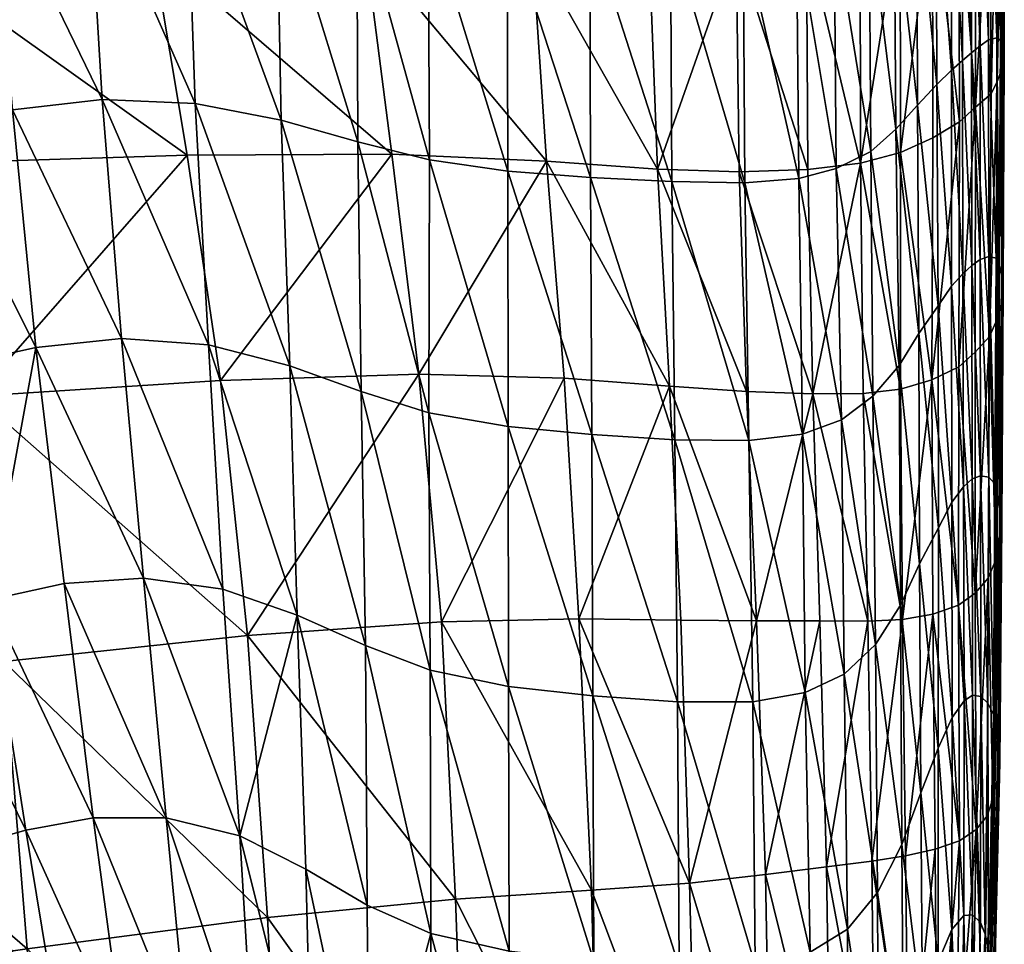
# Model space of a CAD drawing. Header units: inches. Extents: x -89.2 to 0, y -58 to 0.
# Tile 51 of 147: x -2.8 to -0.1, y -52.7 to -50.2. Entities that reach past the tile are written whole.
import ezdxf

# ---------------------------------------------------------------- set-up
doc = ezdxf.new("R2010")
doc.units = ezdxf.units.IN
doc.header["$MEASUREMENT"] = 0
doc.layers.add('AFUCH-3-STUP', color=5, linetype='Continuous')

msp = doc.modelspace()

# ---------------------------------------------------------------- meshes
at = {"layer": 'AFUCH-3-STUP'}
mesh = msp.add_polyface(dxfattribs=at)
corners = [(-2.5044, -49.4787, 13.912), (-3.1687, -49.5258, 13.6474), (-3.1997, -48.9565, 13.6169), (-2.5302, -48.8782, 13.8914), (-1.9113, -49.4422, 14.2025), (-1.9238, -48.8157, 14.1896), (-2.4357, -50.0378, 13.9571), (-1.8632, -50.0271, 14.2362), (-2.2522, -51.2037, 14.0711), (-2.3421, -50.5958, 14.0114), (-1.7909, -50.593, 14.2882), (-3.0941, -50.0603, 13.6942), (-3.0007, -50.6167, 13.7522), (-1.8853, -49.8986, 31.9551), (-1.8826, -50.5606, 31.9035), (-1.6892, -50.6091, 32.1418), (-1.6928, -49.9403, 32.2103), (-1.8885, -49.2469, 31.9869), (-1.6962, -49.2836, 32.251), (-1.8959, -48.6078, 32.0104), (-1.8736, -51.2335, 31.83), (-2.0885, -50.5021, 31.4932), (-2.1015, -49.8468, 31.5264), (-2.1141, -49.1988, 31.5489), (-2.0658, -51.1642, 31.442), (-2.3206, -50.4564, 30.8934), (-2.3432, -49.8065, 30.9069), (-2.3657, -49.1594, 30.9178), (-2.2849, -51.1081, 30.8725), (-2.5719, -50.4461, 30.1538), (-2.6101, -49.7993, 30.1463), (-2.6414, -49.151, 30.1451), (-2.5198, -51.0906, 30.1684), (-2.8138, -50.4738, 29.3552), (-2.8718, -49.8282, 29.3269), (-2.9164, -49.1791, 29.3121), (-2.7506, -51.1149, 29.4016), (-3.046, -50.5222, 28.5616), (-3.1126, -49.8766, 28.5127)]
mesh.append_faces([[corners[k] for k in face] for face in [(0, 1, 2), (2, 3, 0), (4, 0, 3), (6, 0, 4), (8, 9, 10), (6, 11, 1), (1, 0, 6), (9, 12, 11), (11, 6, 9), (10, 9, 6), (22, 21, 14), (23, 22, 13), (24, 21, 25), (26, 25, 21), (21, 22, 26), (27, 26, 22), (22, 23, 27), (28, 25, 29), (30, 29, 25), (25, 26, 30), (31, 30, 26), (26, 27, 31), (32, 29, 33), (34, 33, 29), (29, 30, 34), (35, 34, 30), (30, 31, 35), (36, 33, 37), (33, 34, 38)]], dxfattribs={"vtx0": -1, "vtx1": -1, "vtx2": -1})
mesh.append_faces([[corners[k] for k in face] for face in [(3, 5, 4), (6, 7, 10)]], dxfattribs={"vtx0": -1, "vtx2": -1})
mesh.append_faces([[corners[k] for k in face] for face in [(4, 7, 6), (13, 14, 15), (15, 16, 13), (17, 13, 16), (16, 18, 17), (19, 17, 18), (20, 14, 21), (14, 13, 22), (13, 17, 23)]], dxfattribs={"vtx1": -1, "vtx2": -1})
mesh = msp.add_polyface(dxfattribs=at)
corners = [(-0.2602, -50.5066, 19.1296), (-0.3317, -50.5494, 18.3152), (-0.3329, -49.8906, 18.3194), (-0.4187, -50.5889, 17.4799), (-0.4196, -49.9356, 17.4807), (-1.412, -50.0364, 14.5316), (-1.8632, -50.0271, 14.2362), (-1.9113, -49.4422, 14.2025), (-1.0966, -50.042, 14.8832), (-1.4393, -49.4265, 14.5084), (-0.6683, -50.6348, 15.9408), (-0.8542, -50.641, 15.3656), (-0.862, -50.031, 15.3308), (-0.6722, -50.0076, 15.9173), (-1.0739, -50.6338, 14.9257), (-0.5263, -50.6178, 16.6652), (-0.5278, -49.9758, 16.6555), (-1.3738, -50.6126, 14.5849), (-1.7909, -50.593, 14.2882), (-0.3225, -49.8096, 29.389), (-0.3205, -50.4052, 29.3571), (-0.2815, -50.3667, 28.5547), (-0.2819, -49.7807, 28.577), (-0.3172, -51.0021, 29.302), (-0.3731, -50.4616, 30.1411), (-0.3748, -49.8532, 30.1846), (-0.4356, -49.9003, 30.9023), (-0.4311, -50.5257, 30.8452), (-0.503, -49.9419, 31.4786), (-0.4989, -50.5861, 31.4084), (-0.5974, -49.9724, 31.8832), (-0.5923, -50.6321, 31.8078), (-0.6996, -49.989, 32.1383), (-0.6933, -50.6592, 32.0634), (-0.8431, -49.9942, 32.2848), (-0.8389, -50.6704, 32.2122), (-1.0391, -49.9893, 32.3349), (-1.0351, -50.6675, 32.2638), (-1.2566, -49.9787, 32.3379), (-1.2545, -50.6564, 32.2721), (-1.4796, -49.9646, 32.3171), (-1.4779, -50.6396, 32.2501), (-1.6928, -49.9403, 32.2103), (-1.6892, -50.6091, 32.1418)]
mesh.append_faces([[corners[k] for k in face] for face in [(0, 1, 2), (3, 4, 2), (2, 1, 3), (10, 11, 12), (12, 13, 10), (12, 11, 14), (15, 10, 13), (13, 16, 15), (4, 3, 15), (15, 16, 4), (19, 20, 21), (21, 22, 19), (23, 20, 24), (25, 24, 20), (20, 19, 25), (26, 27, 24), (24, 25, 26), (28, 29, 27), (27, 26, 28), (29, 28, 30), (38, 39, 37), (39, 38, 40)]], dxfattribs={"vtx0": -1, "vtx1": -1, "vtx2": -1})
mesh.append_faces([[corners[k] for k in face] for face in [(5, 6, 7), (8, 5, 9), (17, 18, 6), (6, 5, 17), (14, 17, 5), (5, 8, 14)]], dxfattribs={"vtx0": -1, "vtx2": -1})
mesh.append_faces([[corners[k] for k in face] for face in [(14, 8, 12), (30, 31, 29), (32, 33, 31), (31, 30, 32), (34, 35, 33), (33, 32, 34), (36, 37, 35), (35, 34, 36), (37, 36, 38), (40, 41, 39), (42, 43, 41), (41, 40, 42)]], dxfattribs={"vtx1": -1, "vtx2": -1})
mesh = msp.add_polyface(dxfattribs=at)
corners = [(-0.3329, -49.8906, 18.3194), (-0.2612, -49.8493, 19.128), (-0.2602, -50.5066, 19.1296), (-0.2164, -50.4665, 19.9179), (-0.2179, -49.814, 19.9106), (-0.1742, -50.4311, 20.6837), (-0.1786, -51.0851, 20.6882), (-0.1778, -49.7912, 20.6739), (-0.1585, -50.3971, 21.4337), (-0.1595, -49.7756, 21.4243), (-0.1583, -51.0381, 21.4373), (-0.1455, -50.3638, 22.1643), (-0.1451, -49.7563, 22.1575), (-0.146, -50.992, 22.1665), (-0.1394, -50.3316, 22.8681), (-0.1389, -49.7311, 22.8645), (-0.1421, -50.9523, 22.8674), (-0.143, -50.3051, 23.5423), (-0.142, -49.7095, 23.5407), (-0.1468, -50.9194, 23.5402), (-0.1495, -50.2873, 24.2003), (-0.1531, -50.8927, 24.1971), (-0.1591, -50.28, 24.8714), (-0.1485, -49.6972, 24.2), (-0.1578, -49.6961, 24.8751), (-0.1611, -50.8743, 24.8601), (-0.1812, -50.2855, 25.5675), (-0.1801, -49.7072, 25.5767), (-0.1811, -50.8693, 25.5447), (-0.204, -50.3009, 26.2857), (-0.2031, -49.7257, 26.2991), (-0.2036, -50.8773, 26.2534), (-0.2273, -50.3202, 27.0202), (-0.2265, -49.7449, 27.0359), (-0.2267, -50.8933, 26.9834), (-0.2513, -50.3412, 27.774), (-0.2505, -49.7622, 27.7909), (-0.2506, -50.916, 27.7357), (-0.2815, -50.3667, 28.5547), (-0.2819, -49.7807, 28.577), (-0.2811, -50.9496, 28.512), (-0.3205, -50.4052, 29.3571)]
mesh.append_faces([[corners[k] for k in face] for face in [(0, 1, 2), (3, 2, 1), (1, 4, 3), (3, 5, 6), (7, 5, 3), (3, 4, 7), (6, 5, 8), (9, 8, 5), (5, 7, 9), (10, 8, 11), (12, 11, 8), (8, 9, 12), (13, 11, 14), (15, 14, 11), (11, 12, 15), (16, 14, 17), (18, 17, 14), (14, 15, 18), (19, 17, 20), (21, 20, 22), (23, 20, 17), (17, 18, 23), (24, 22, 20), (20, 23, 24), (25, 22, 26), (27, 26, 22), (22, 24, 27), (28, 26, 29), (30, 29, 26), (26, 27, 30), (31, 29, 32), (33, 32, 29), (29, 30, 33), (34, 32, 35), (36, 35, 32), (32, 33, 36), (37, 35, 38), (39, 38, 35), (35, 36, 39), (40, 38, 41)]], dxfattribs={"vtx0": -1, "vtx1": -1, "vtx2": -1})
mesh = msp.add_polyface(dxfattribs=at)
corners = [(-0.1786, -51.0851, 20.6882), (-0.2174, -51.1278, 19.9233), (-0.2164, -50.4665, 19.9179), (-0.2617, -51.1667, 19.1397), (-0.2602, -50.5066, 19.1296), (-0.1583, -51.0381, 21.4373), (-0.1618, -51.6875, 21.4386), (-0.2173, -51.7776, 19.9482), (-0.1585, -50.3971, 21.4337), (-0.1455, -50.3638, 22.1643), (-0.146, -50.992, 22.1665), (-0.1505, -51.6361, 22.1634), (-0.1421, -50.9523, 22.8674), (-0.1394, -50.3316, 22.8681), (-0.1468, -50.9194, 23.5402), (-0.1509, -51.5487, 23.5365), (-0.1457, -51.5893, 22.8639), (-0.143, -50.3051, 23.5423), (-0.1531, -50.8927, 24.1971), (-0.1569, -51.5124, 24.1905), (-0.1495, -50.2873, 24.2003), (-0.1611, -50.8743, 24.8601), (-0.1647, -51.4822, 24.8449), (-0.1591, -50.28, 24.8714), (-0.1811, -50.8693, 25.5447), (-0.1811, -51.4643, 25.5163), (-0.2036, -50.8773, 26.2534), (-0.2028, -51.4608, 26.2114), (-0.2267, -50.8933, 26.9834), (-0.2256, -51.4691, 26.931), (-0.3343, -51.2022, 18.3375), (-0.3317, -50.5494, 18.3152), (-0.1812, -50.2855, 25.5675), (-0.204, -50.3009, 26.2857), (-0.2273, -50.3202, 27.0202), (-0.2506, -50.916, 27.7357), (-0.2492, -51.4905, 27.6741), (-0.2513, -50.3412, 27.774), (-0.2811, -50.9496, 28.512), (-0.2803, -51.5319, 28.4366), (-0.2815, -50.3667, 28.5547), (-0.3172, -51.0021, 29.302), (-0.3205, -50.4052, 29.3571), (-0.316, -51.6009, 29.205), (-0.3693, -51.0769, 30.0674)]
mesh.append_faces([[corners[k] for k in face] for face in [(0, 1, 2), (3, 4, 2), (2, 1, 3), (0, 5, 6), (7, 1, 0), (8, 5, 0), (9, 10, 5), (5, 10, 11), (11, 10, 12), (13, 12, 10), (14, 15, 16), (16, 12, 14), (17, 14, 12), (18, 19, 15), (15, 14, 18), (20, 18, 14), (21, 22, 19), (19, 18, 21), (23, 21, 18), (24, 25, 22), (22, 21, 24), (26, 27, 25), (25, 24, 26), (28, 29, 27), (27, 26, 28), (4, 3, 30), (30, 31, 4), (3, 1, 7), (32, 24, 21), (33, 26, 24), (34, 28, 26), (35, 36, 29), (29, 28, 35), (37, 35, 28), (38, 39, 36), (36, 35, 38), (40, 38, 35), (39, 38, 41), (42, 41, 38), (43, 41, 44)]], dxfattribs={"vtx0": -1, "vtx1": -1, "vtx2": -1})
mesh = msp.add_polyface(dxfattribs=at)
corners = [(-3.6576, -51.2783, 13.6135), (-2.9111, -51.2458, 13.8191), (-2.8367, -51.9616, 13.8984), (-2.3421, -50.5958, 14.0114), (-2.2522, -51.2037, 14.0711), (-3.0007, -50.6167, 13.7522), (-2.18, -51.892, 14.1372), (-2.1261, -52.6523, 14.2172), (-1.6562, -51.8549, 14.4043), (-1.6192, -52.6029, 14.4796), (-1.7177, -51.1871, 14.3455), (-2.046, -51.8371, 31.3678), (-2.2465, -51.7668, 30.8416), (-2.2002, -52.4323, 30.7782), (-2.4605, -51.7366, 30.1819), (-2.3993, -52.3834, 30.1729), (-2.6743, -51.7516, 29.452), (-2.5956, -52.3831, 29.4856), (-2.8752, -51.7958, 28.703), (-2.7774, -52.4165, 28.7649), (-3.0571, -51.8482, 27.9637), (-3.1576, -51.2153, 27.8786), (-2.9685, -51.1636, 28.629), (-2.7506, -51.1149, 29.4016), (-2.9487, -52.4649, 28.0426), (-3.2312, -51.8948, 27.251), (-1.7909, -50.593, 14.2882), (-1.8736, -51.2335, 31.83), (-1.8611, -51.9185, 31.7193), (-1.6873, -51.9853, 31.9227), (-1.8826, -50.5606, 31.9035), (-1.6905, -51.2908, 32.0533), (-1.8566, -52.6186, 31.5674), (-2.0658, -51.1642, 31.442), (-2.0885, -50.5021, 31.4932), (-2.2849, -51.1081, 30.8725), (-2.3206, -50.4564, 30.8934), (-2.5198, -51.0906, 30.1684), (-2.5719, -50.4461, 30.1538), (-2.8138, -50.4738, 29.3552), (-3.046, -50.5222, 28.5616), (-3.2478, -50.5707, 27.8025)]
mesh.append_faces([[corners[k] for k in face] for face in [(0, 1, 2), (3, 4, 1), (1, 5, 3), (6, 2, 1), (1, 4, 6), (2, 6, 7), (6, 4, 10), (11, 12, 13), (14, 15, 13), (13, 12, 14), (16, 17, 15), (15, 14, 16), (18, 19, 17), (17, 16, 18), (19, 18, 20), (21, 20, 18), (18, 22, 21), (23, 22, 18), (18, 16, 23), (24, 20, 25), (33, 11, 28), (34, 33, 27), (35, 12, 11), (11, 33, 35), (36, 35, 33), (37, 14, 12), (12, 35, 37), (38, 37, 35), (23, 16, 14), (14, 37, 23), (39, 23, 37), (40, 22, 23), (41, 21, 22)]], dxfattribs={"vtx0": -1, "vtx1": -1, "vtx2": -1})
mesh.append_faces([[corners[k] for k in face] for face in [(6, 8, 9)]], dxfattribs={"vtx0": -1, "vtx2": -1})
mesh.append_faces([[corners[k] for k in face] for face in [(10, 8, 6), (26, 10, 4), (27, 28, 29), (30, 27, 31), (32, 28, 11), (28, 27, 33)]], dxfattribs={"vtx1": -1, "vtx2": -1})
mesh = msp.add_polyface(dxfattribs=at)
corners = [(-1.6562, -51.8549, 14.4043), (-1.7177, -51.1871, 14.3455), (-1.3261, -51.1979, 14.6483), (-1.2862, -51.8467, 14.7162), (-1.0421, -51.2193, 14.9957), (-0.4191, -51.2274, 17.5225), (-0.5194, -51.239, 16.7281), (-0.5263, -50.6178, 16.6652), (-0.4187, -50.5889, 17.4799), (-0.6554, -51.2399, 16.0161), (-0.6683, -50.6348, 15.9408), (-0.3343, -51.2022, 18.3375), (-0.3317, -50.5494, 18.3152), (-0.4136, -51.8486, 17.6198), (-1.3738, -50.6126, 14.5849), (-1.7909, -50.593, 14.2882), (-0.8339, -51.2338, 15.4416), (-0.8072, -51.8523, 15.5379), (-1.0739, -50.6338, 14.9257), (-0.8542, -50.641, 15.3656), (-0.3731, -50.4616, 30.1411), (-0.3693, -51.0769, 30.0674), (-0.3172, -51.0021, 29.302), (-0.3672, -51.6982, 29.9463), (-0.4221, -51.1635, 30.7505), (-0.4311, -50.5257, 30.8452), (-0.4187, -51.8099, 30.6112), (-0.4936, -51.2464, 31.2999), (-0.4989, -50.5861, 31.4084), (-0.5923, -50.6321, 31.8078), (-0.5782, -51.3099, 31.6948), (-0.6933, -50.6592, 32.0634), (-0.6832, -51.3485, 31.9514), (-0.8389, -50.6704, 32.2122), (-0.8277, -51.3656, 32.0997), (-1.0351, -50.6675, 32.2638), (-1.0272, -51.3637, 32.1585), (-1.2545, -50.6564, 32.2721), (-1.2512, -51.3493, 32.1678), (-1.4779, -50.6396, 32.2501), (-1.4768, -51.3279, 32.1513), (-1.6892, -50.6091, 32.1418), (-1.6905, -51.2908, 32.0533), (-1.8826, -50.5606, 31.9035)]
mesh.append_faces([[corners[k] for k in face] for face in [(5, 6, 7), (7, 8, 5), (9, 10, 7), (7, 6, 9), (11, 5, 8), (8, 12, 11), (13, 5, 11), (4, 16, 17), (18, 19, 16), (9, 16, 19), (19, 10, 9), (20, 21, 22), (23, 21, 24), (25, 24, 21), (21, 20, 25), (26, 24, 27), (28, 27, 24), (24, 25, 28), (27, 28, 29), (37, 38, 36), (38, 37, 39)]], dxfattribs={"vtx0": -1, "vtx1": -1, "vtx2": -1})
mesh.append_faces([[corners[k] for k in face] for face in [(4, 2, 14), (14, 18, 4), (16, 4, 18)]], dxfattribs={"vtx0": -1, "vtx2": -1})
mesh.append_faces([[corners[k] for k in face] for face in [(0, 1, 2), (3, 2, 4), (14, 2, 1), (1, 15, 14), (29, 30, 27), (31, 32, 30), (30, 29, 31), (33, 34, 32), (32, 31, 33), (35, 36, 34), (34, 33, 35), (36, 35, 37), (39, 40, 38), (41, 42, 40), (40, 39, 41), (42, 41, 43)]], dxfattribs={"vtx1": -1, "vtx2": -1})
mesh = msp.add_polyface(dxfattribs=at)
corners = [(-0.1618, -51.6875, 21.4386), (-0.1828, -51.737, 20.6985), (-0.1786, -51.0851, 20.6882), (-0.2173, -51.7776, 19.9482), (-0.1505, -51.6361, 22.1634), (-0.1583, -51.0381, 21.4373), (-0.1513, -52.2335, 22.8627), (-0.1586, -52.2821, 22.1706), (-0.1457, -51.5893, 22.8639), (-0.17, -52.3322, 21.461), (-0.1421, -50.9523, 22.8674), (-0.1549, -52.1879, 23.5313), (-0.1509, -51.5487, 23.5365), (-0.1569, -51.5124, 24.1905), (-0.1608, -52.1443, 24.1826), (-0.1647, -51.4822, 24.8449), (-0.1683, -52.1044, 24.8313), (-0.1811, -51.4643, 25.5163), (-0.1836, -52.0739, 25.4912), (-0.2028, -51.4608, 26.2114), (-0.2024, -52.0565, 26.1704), (-0.2256, -51.4691, 26.931), (-0.2243, -52.0526, 26.8713), (-0.2492, -51.4905, 27.6741), (-0.2471, -52.0679, 27.592), (-0.2803, -51.5319, 28.4366), (-0.2796, -52.1131, 28.3268), (-0.262, -51.8094, 19.1861), (-0.3316, -51.834, 18.4099), (-0.3343, -51.2022, 18.3375), (-0.2617, -51.1667, 19.1397), (-0.1855, -52.3782, 20.7415), (-0.2149, -52.4153, 20.0143), (-0.2597, -52.4451, 19.2751), (-0.316, -51.6009, 29.205), (-0.3173, -52.1959, 29.0661), (-0.3172, -51.0021, 29.302), (-0.3672, -51.6982, 29.9463), (-0.3638, -52.3163, 29.7836), (-0.3693, -51.0769, 30.0674)]
mesh.append_faces([[corners[k] for k in face] for face in [(0, 1, 2), (2, 1, 3), (4, 0, 5), (6, 7, 4), (4, 8, 6), (9, 0, 4), (4, 7, 9), (10, 8, 4), (11, 6, 8), (8, 12, 11), (13, 14, 11), (11, 12, 13), (15, 16, 14), (14, 13, 15), (17, 18, 16), (16, 15, 17), (19, 20, 18), (18, 17, 19), (21, 22, 20), (20, 19, 21), (23, 24, 22), (22, 21, 23), (25, 26, 24), (24, 23, 25), (27, 28, 29), (29, 30, 27), (3, 27, 30), (9, 31, 1), (1, 0, 9), (32, 3, 1), (1, 31, 32), (28, 27, 33), (32, 33, 27), (27, 3, 32), (34, 35, 26), (26, 25, 34), (36, 34, 25), (37, 38, 35), (35, 34, 37), (39, 37, 34)]], dxfattribs={"vtx0": -1, "vtx1": -1, "vtx2": -1})
mesh = msp.add_polyface(dxfattribs=at)
corners = [(-1.6562, -51.8549, 14.4043), (-1.2862, -51.8467, 14.7162), (-1.2524, -52.5785, 14.7861), (-1.3261, -51.1979, 14.6483), (-1.0421, -51.2193, 14.9957), (-1.0111, -51.8507, 15.0756), (-0.988, -52.5594, 15.1619), (-0.8072, -51.8523, 15.5379), (-0.7831, -52.5366, 15.6382), (-0.6365, -51.8525, 16.1275), (-0.6187, -52.5153, 16.2448), (-0.5068, -51.8528, 16.8402), (-0.4963, -52.4999, 16.9656), (-0.4136, -51.8486, 17.6198), (-0.3343, -51.2022, 18.3375), (-0.3316, -51.834, 18.4099), (-0.6554, -51.2399, 16.0161), (-0.8339, -51.2338, 15.4416), (-0.4051, -52.486, 17.7407), (-0.5194, -51.239, 16.7281), (-0.4191, -51.2274, 17.5225), (-0.4187, -51.8099, 30.6112), (-0.4151, -52.4554, 30.4322), (-0.3638, -52.3163, 29.7836), (-0.3672, -51.6982, 29.9463), (-0.4221, -51.1635, 30.7505), (-0.486, -51.9156, 31.1506), (-0.4936, -51.2464, 31.2999), (-0.4809, -52.5852, 30.9604), (-0.5707, -51.9956, 31.5395), (-0.5782, -51.3099, 31.6948), (-0.5617, -52.6833, 31.3432), (-0.6759, -52.0454, 31.7947), (-0.6832, -51.3485, 31.9514), (-0.8277, -51.3656, 32.0997), (-0.8171, -52.071, 31.9508), (-1.0272, -51.3637, 32.1585), (-1.02, -52.071, 32.0138), (-1.2512, -51.3493, 32.1678), (-1.2481, -52.0543, 32.0262), (-1.4768, -51.3279, 32.1513), (-1.4756, -52.0288, 32.0125), (-1.6905, -51.2908, 32.0533), (-1.6873, -51.9853, 31.9227), (-1.6855, -52.6953, 31.7441), (-1.8611, -51.9185, 31.7193), (-1.8736, -51.2335, 31.83)]
mesh.append_faces([[corners[k] for k in face] for face in [(8, 7, 9), (10, 9, 11), (12, 11, 13), (14, 15, 13), (16, 9, 7), (7, 17, 16), (18, 13, 15), (11, 9, 16), (16, 19, 11), (13, 11, 19), (19, 20, 13), (21, 22, 23), (23, 24, 21), (25, 21, 24), (22, 21, 26), (27, 26, 21), (28, 26, 29), (26, 27, 30), (38, 39, 37), (39, 38, 40)]], dxfattribs={"vtx0": -1, "vtx1": -1, "vtx2": -1})
mesh.append_faces([[corners[k] for k in face] for face in [(0, 1, 2), (1, 5, 6), (7, 5, 4)]], dxfattribs={"vtx0": -1, "vtx2": -1})
mesh.append_faces([[corners[k] for k in face] for face in [(3, 1, 0), (4, 5, 1), (6, 5, 7), (30, 29, 26), (31, 29, 32), (33, 32, 29), (29, 30, 33), (34, 35, 32), (32, 33, 34), (36, 37, 35), (35, 34, 36), (37, 36, 38), (40, 41, 39), (42, 43, 41), (41, 40, 42), (44, 43, 45), (43, 42, 46)]], dxfattribs={"vtx1": -1, "vtx2": -1})
mesh = msp.add_polyface(dxfattribs=at)
corners = [(-2.8356, -53.072, 28.108), (-2.9847, -53.1246, 27.4212), (-2.8442, -53.7418, 27.5029), (-3.7458, -53.4386, 23.0148), (-3.6702, -53.4081, 23.5131), (-3.8554, -52.706, 23.4469), (-3.7753, -52.6821, 23.9279), (-3.5946, -53.3784, 24.0095), (-3.6904, -52.6575, 24.4156), (-3.5062, -53.3439, 24.51), (-3.6009, -52.6325, 24.9212), (-3.4195, -53.3063, 25.0229), (-3.5004, -52.6071, 25.4544), (-3.3352, -53.2671, 25.56), (-3.3839, -52.5812, 26.0297), (-3.2341, -53.2237, 26.1354), (-3.2513, -52.551, 26.6585), (-3.1175, -53.1759, 26.758), (-3.113, -52.5136, 27.3365), (-3.8505, -51.9698, 24.3369), (-3.7502, -51.9572, 24.8378), (-3.6404, -51.9482, 25.3703), (-3.5211, -51.9401, 25.9456), (-2.7741, -52.7367, 13.9986), (-3.514, -52.8421, 13.8092), (-3.5825, -52.0391, 13.6964), (-2.8367, -51.9616, 13.8984), (-2.1261, -52.6523, 14.2172), (-4.2927, -52.9333, 13.6812), (-3.4449, -53.6503, 13.9424), (-2.7139, -53.5392, 14.0994), (-2.0848, -53.4526, 14.3135), (-2.5956, -52.3831, 29.4856), (-2.5122, -53.0037, 29.4869), (-2.3379, -53.0211, 30.1255), (-2.432, -53.6065, 29.4529), (-2.6767, -53.0271, 28.8028), (-2.7774, -52.4165, 28.7649), (-2.5741, -53.6317, 28.8167), (-2.9487, -52.4649, 28.0426), (-3.0571, -51.8482, 27.9637), (-3.2312, -51.8948, 27.251), (-3.3861, -51.9249, 26.5741)]
mesh.append_faces([[corners[k] for k in face] for face in [(0, 1, 2), (3, 4, 5), (6, 5, 4), (4, 7, 6), (8, 6, 7), (7, 9, 8), (10, 8, 9), (9, 11, 10), (12, 10, 11), (11, 13, 12), (14, 12, 13), (13, 15, 14), (16, 14, 15), (15, 17, 16), (18, 16, 17), (17, 1, 18), (6, 8, 19), (8, 10, 20), (10, 12, 21), (12, 14, 22), (23, 24, 25), (25, 26, 23), (27, 23, 26), (28, 24, 29), (30, 29, 24), (24, 23, 30), (31, 30, 23), (32, 33, 34), (35, 33, 36), (37, 36, 33), (33, 32, 37), (38, 36, 0), (39, 0, 36), (36, 37, 39), (40, 39, 37), (18, 1, 0), (0, 39, 18), (41, 18, 39), (42, 16, 18), (22, 14, 16)]], dxfattribs={"vtx0": -1, "vtx1": -1, "vtx2": -1})
mesh = msp.add_polyface(dxfattribs=at)
corners = [(-1.6192, -52.6029, 14.4796), (-2.1261, -52.6523, 14.2172), (-2.18, -51.892, 14.1372), (-1.2524, -52.5785, 14.7861), (-1.6562, -51.8549, 14.4043), (-0.988, -52.5594, 15.1619), (-1.2862, -51.8467, 14.7162), (-2.7741, -52.7367, 13.9986), (-2.0848, -53.4526, 14.3135), (-1.5903, -53.4017, 14.5635), (-1.2327, -53.3673, 14.8779), (-0.968, -53.3312, 15.259), (-0.7692, -53.2874, 15.7478), (-0.7831, -52.5366, 15.6382), (-0.8072, -51.8523, 15.5379), (-1.6855, -52.6953, 31.7441), (-1.8566, -52.6186, 31.5674), (-1.8516, -53.3246, 31.3482), (-1.6871, -53.4104, 31.4976), (-2.0224, -52.5219, 31.2525), (-2.0051, -53.211, 31.082), (-2.2002, -52.4323, 30.7782), (-2.1607, -53.0962, 30.6703), (-2.3993, -52.3834, 30.1729), (-2.3379, -53.0211, 30.1255), (-2.046, -51.8371, 31.3678), (-2.2825, -53.6309, 30.0297), (-2.5122, -53.0037, 29.4869), (-2.5956, -52.3831, 29.4856), (-0.8171, -52.071, 31.9508), (-0.8107, -52.7811, 31.7487), (-0.6625, -52.7461, 31.5947), (-0.8051, -53.4935, 31.4857), (-1.0156, -52.7854, 31.812), (-1.02, -52.071, 32.0138), (-1.0128, -53.5038, 31.5476), (-1.2456, -52.7699, 31.8269), (-1.2481, -52.0543, 32.0262), (-1.2459, -53.4903, 31.564), (-1.4742, -52.7432, 31.8176), (-1.4756, -52.0288, 32.0125), (-1.4766, -53.4629, 31.558), (-1.6873, -51.9853, 31.9227), (-1.8611, -51.9185, 31.7193)]
mesh.append_faces([[corners[k] for k in face] for face in [(0, 1, 2), (7, 1, 8), (9, 8, 1), (5, 13, 12), (14, 13, 5), (19, 20, 17), (21, 22, 20), (20, 19, 21), (23, 24, 22), (22, 21, 23), (21, 19, 25), (26, 24, 27), (24, 23, 28), (37, 36, 33), (38, 36, 39), (36, 37, 40), (25, 19, 16)]], dxfattribs={"vtx0": -1, "vtx1": -1, "vtx2": -1})
mesh.append_faces([[corners[k] for k in face] for face in [(3, 0, 4), (5, 3, 6), (1, 0, 9), (10, 9, 0), (0, 3, 10), (11, 10, 3), (3, 5, 11), (12, 11, 5), (15, 16, 17), (17, 18, 15)]], dxfattribs={"vtx0": -1, "vtx2": -1})
mesh.append_faces([[corners[k] for k in face] for face in [(17, 16, 19), (29, 30, 31), (32, 30, 33), (34, 33, 30), (30, 29, 34), (35, 33, 36), (33, 34, 37), (40, 39, 36), (15, 18, 41), (41, 39, 15), (42, 15, 39), (39, 40, 42), (43, 16, 15)]], dxfattribs={"vtx1": -1, "vtx2": -1})
mesh = msp.add_polyface(dxfattribs=at)
corners = [(-0.6365, -51.8525, 16.1275), (-0.6187, -52.5153, 16.2448), (-0.7831, -52.5366, 15.6382), (-0.5068, -51.8528, 16.8402), (-0.4963, -52.4999, 16.9656), (-0.4136, -51.8486, 17.6198), (-0.4051, -52.486, 17.7407), (-0.3973, -53.1779, 17.8574), (-0.3252, -52.468, 18.5175), (-0.3208, -53.1467, 18.6293), (-0.2597, -52.4451, 19.2751), (-0.2681, -53.1122, 19.381), (-0.2149, -52.4153, 20.0143), (-0.1754, -52.7837, 24.1806), (-0.1686, -52.831, 23.5391), (-0.1549, -52.1879, 23.5313), (-0.1608, -52.1443, 24.1826), (-0.1662, -52.8786, 22.8847), (-0.1513, -52.2335, 22.8627), (-0.1812, -52.7377, 24.8205), (-0.1683, -52.1044, 24.8313), (-0.1836, -52.0739, 25.4912), (-0.1907, -52.6972, 25.4681), (-0.2024, -52.0565, 26.1704), (-0.203, -52.6655, 26.1286), (-0.2243, -52.0526, 26.8713), (-0.2248, -52.6451, 26.8035), (-0.2471, -52.0679, 27.592), (-0.2478, -52.6465, 27.4924), (-0.2796, -52.1131, 28.3268), (-0.2808, -52.685, 28.1931), (-0.3173, -52.1959, 29.0661), (-0.317, -52.7717, 28.9008), (-0.3638, -52.3163, 29.7836), (-0.3599, -52.9114, 29.592), (-0.4151, -52.4554, 30.4322), (-0.1687, -52.9281, 22.2115), (-0.1586, -52.2821, 22.1706), (-0.1802, -52.9788, 21.5225), (-0.17, -52.3322, 21.461), (-0.3316, -51.834, 18.4099), (-0.1945, -53.0279, 20.822), (-0.1855, -52.3782, 20.7415), (-0.4107, -53.0819, 30.218), (-0.4809, -52.5852, 30.9604), (-0.486, -51.9156, 31.1506), (-0.5707, -51.9956, 31.5395), (-0.5617, -52.6833, 31.3432), (-0.6759, -52.0454, 31.7947), (-0.6625, -52.7461, 31.5947), (-0.8171, -52.071, 31.9508)]
mesh.append_faces([[corners[k] for k in face] for face in [(0, 1, 2), (3, 4, 1), (5, 6, 4), (4, 6, 7), (7, 6, 8), (9, 8, 10), (11, 10, 12), (13, 14, 15), (15, 16, 13), (17, 18, 15), (15, 14, 17), (19, 13, 16), (16, 20, 19), (21, 22, 19), (19, 20, 21), (23, 24, 22), (22, 21, 23), (25, 26, 24), (24, 23, 25), (27, 28, 26), (26, 25, 27), (29, 30, 28), (28, 27, 29), (31, 32, 30), (30, 29, 31), (33, 34, 32), (32, 31, 33), (34, 33, 35), (17, 36, 37), (37, 18, 17), (38, 39, 37), (37, 36, 38), (40, 8, 6), (41, 42, 39), (12, 42, 41), (10, 8, 40), (43, 35, 44), (45, 44, 35)]], dxfattribs={"vtx0": -1, "vtx1": -1, "vtx2": -1})
mesh.append_faces([[corners[k] for k in face] for face in [(46, 47, 44), (48, 49, 47), (49, 48, 50)]], dxfattribs={"vtx1": -1, "vtx2": -1})
mesh = msp.add_polyface(dxfattribs=at)
corners = [(-0.6077, -53.2443, 16.3625), (-0.7692, -53.2874, 15.7478), (-0.7831, -52.5366, 15.6382), (-0.6187, -52.5153, 16.2448), (-0.4889, -53.2087, 17.0853), (-0.4963, -52.4999, 16.9656), (-0.3973, -53.1779, 17.8574), (-0.3252, -52.468, 18.5175), (-0.3208, -53.1467, 18.6293), (-0.2597, -52.4451, 19.2751), (-0.2681, -53.1122, 19.381), (-0.2149, -52.4153, 20.0143), (-0.2258, -53.072, 20.1101), (-0.2091, -53.7166, 20.9153), (-0.1945, -53.0279, 20.822), (-0.1802, -52.9788, 21.5225), (-0.1972, -53.6551, 21.6064), (-0.1687, -52.9281, 22.2115), (-0.187, -53.5949, 22.2821), (-0.1662, -52.8786, 22.8847), (-0.2102, -53.3323, 25.4535), (-0.2035, -53.3813, 24.8237), (-0.1812, -52.7377, 24.8205), (-0.1907, -52.6972, 25.4681), (-0.1969, -53.4327, 24.1997), (-0.1754, -52.7837, 24.1806), (-0.2191, -53.2868, 26.0905), (-0.203, -52.6655, 26.1286), (-0.2248, -52.6451, 26.8035), (-0.2376, -53.2466, 26.7347), (-0.2478, -52.6465, 27.4924), (-0.2579, -53.2235, 27.3875), (-0.2808, -52.685, 28.1931), (-0.2866, -53.238, 28.0519), (-0.317, -52.7717, 28.9008), (-0.3186, -53.3101, 28.7262), (-0.3599, -52.9114, 29.592), (-0.3609, -53.4587, 29.3829), (-0.4107, -53.0819, 30.218), (-0.4151, -52.4554, 30.4322), (-0.1903, -53.4848, 23.5748), (-0.1686, -52.831, 23.5391), (-0.1811, -53.5382, 22.9383), (-0.17, -52.3322, 21.461), (-0.4809, -52.5852, 30.9604), (-0.4779, -53.2428, 30.7274), (-0.5617, -52.6833, 31.3432), (-0.557, -53.3651, 31.0956), (-0.6625, -52.7461, 31.5947), (-0.6547, -53.4459, 31.3376), (-0.8107, -52.7811, 31.7487)]
mesh.append_faces([[corners[k] for k in face] for face in [(0, 1, 2), (2, 3, 0), (4, 0, 3), (3, 5, 4), (6, 4, 5), (7, 8, 6), (9, 10, 8), (11, 12, 10), (13, 14, 15), (16, 15, 17), (18, 17, 19), (20, 21, 22), (22, 23, 20), (24, 25, 22), (22, 21, 24), (26, 20, 23), (23, 27, 26), (28, 29, 26), (26, 27, 28), (30, 31, 29), (29, 28, 30), (32, 33, 31), (31, 30, 32), (34, 35, 33), (33, 32, 34), (36, 37, 35), (35, 34, 36), (37, 36, 38), (39, 38, 36), (24, 40, 41), (41, 25, 24), (42, 19, 41), (43, 15, 14), (14, 12, 11), (44, 45, 38), (45, 44, 46)]], dxfattribs={"vtx0": -1, "vtx1": -1, "vtx2": -1})
mesh.append_faces([[corners[k] for k in face] for face in [(46, 47, 45), (48, 49, 47), (47, 46, 48), (49, 48, 50)]], dxfattribs={"vtx1": -1, "vtx2": -1})

doc.saveas('drawing.dxf')
